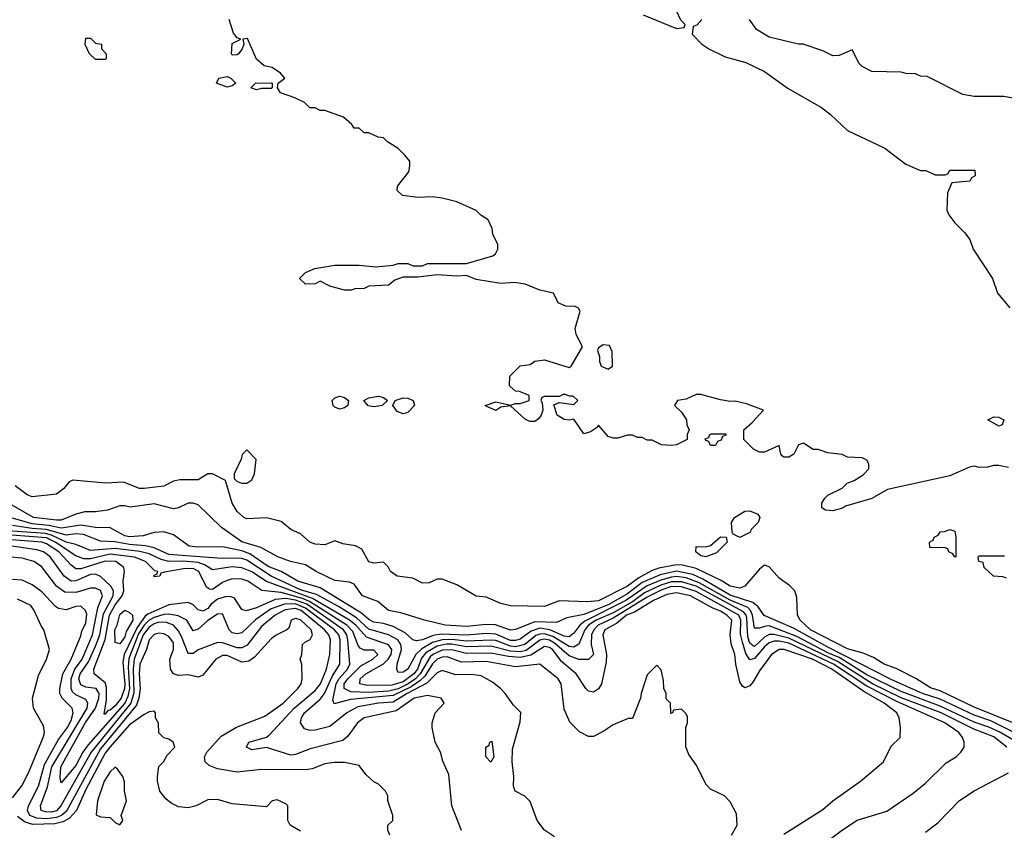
# Model space of a CAD drawing. Header units: inches. Extents: x 2348341 to 2479810, y 460419 to 613669.
# Tile 157 of 256: x 2353200 to 2357233, y 534329 to 537650. Entities that reach past the tile are written whole.
import ezdxf

# ---------------------------------------------------------------- set-up
doc = ezdxf.new("R2010")
doc.units = ezdxf.units.IN
doc.header["$MEASUREMENT"] = 0
doc.layers.add('C3553', color=7, linetype='Continuous')

msp = doc.modelspace()

# ---------------------------------------------------------------- linework, layer by layer
at = {"layer": 'C3553', "color": 2}
for points, elevation in [([(2355754, 537670), (2355890, 537614), (2355922, 537618), (2355926, 537630), (2355907.3, 537647.3), (2355890, 537686)], 54), ([(2357250, 535815.3), (2357210, 535824), (2357190, 535824), (2357163.5, 535816.5), (2357130, 535816), (2357110, 535821.2), (2357090, 535817.2), (2357010, 535781.2), (2356754.4, 535725.6), (2356690, 535689), (2356582.8, 535657.2), (2356570, 535649), (2356530, 535638), (2356500.4, 535640.4), (2356486, 535650), (2356486, 535670), (2356498, 535690), (2356510, 535702), (2356568.9, 535731.1), (2356589.1, 535750.9), (2356618, 535762), (2356654.6, 535785.4), (2356678, 535810), (2356678, 535830), (2356670, 535846), (2356650, 535855.3), (2356590, 535858), (2356568.4, 535868.4), (2356510, 535875.3), (2356470, 535888.7), (2356450, 535888.7), (2356410, 535915.3), (2356390, 535908), (2356370.5, 535869.5), (2356350, 535857.2), (2356330, 535857.2), (2356322.9, 535862.9), (2356317.2, 535870), (2356310, 535906), (2356250, 535878), (2356230, 535878), (2356206, 535890), (2356166, 535930), (2356166, 535970), (2356200.4, 535999.6), (2356246, 536050), (2356176.2, 536076.2), (2356130, 536087), (2356110, 536085.6), (2356070, 536092.3), (2355990, 536114), (2355970, 536114), (2355930, 536096), (2355894, 536090), (2355882, 536070), (2355910, 536042), (2355931.3, 536010), (2355932, 535990), (2355942, 535970), (2355934, 535950), (2355934, 535930), (2355890, 535908), (2355870, 535906), (2355828.4, 535908.4), (2355790, 535928), (2355770, 535928), (2355750, 535938), (2355730, 535938), (2355710, 535948), (2355690, 535948), (2355650, 535935.3), (2355630, 535935.3), (2355610, 535942), (2355570, 535989), (2355562, 535978), (2355538.4, 535961.6), (2355510, 535953.2), (2355470, 536014), (2355450.6, 536009.4), (2355430, 536012.7), (2355401.2, 536030), (2355387.3, 536072.7), (2355410, 536082), (2355470, 536074), (2355486, 536090), (2355467.3, 536107.3), (2355452.7, 536107.3), (2355434.6, 536114.6), (2355425.4, 536114.6), (2355410, 536106), (2355350, 536106), (2355338, 536102), (2355334, 536090), (2355339.8, 536079.8), (2355342, 536050), (2355336.3, 536030), (2355325.1, 536014.9), (2355310, 536004.5), (2355290, 536004.5), (2355271.4, 536011.4), (2355210, 536068), (2355170, 536062), (2355150, 536049.2), (2355110, 536066), (2355106, 536070), (2355150, 536084.7), (2355210, 536071.3), (2355230, 536078), (2355250, 536078), (2355286, 536090), (2355286, 536110), (2355247.3, 536127.3), (2355230, 536128), (2355206, 536150), (2355208, 536190), (2355250, 536231.3), (2355290, 536238), (2355310, 536251.3), (2355350, 536256), (2355450, 536224.7), (2355458, 536230), (2355505.2, 536310), (2355479.6, 536359.6), (2355475.1, 536384.9), (2355495.3, 536455.3), (2355488.4, 536468.4), (2355474.6, 536474.6), (2355436.4, 536476.4), (2355406, 536490), (2355386, 536530), (2355330, 536542), (2355270, 536566), (2355227.1, 536572.9), (2355170, 536569.3), (2355070, 536586), (2355030, 536602), (2354990, 536599), (2354910, 536605.2), (2354830, 536595.3), (2354770, 536595.3), (2354736.9, 536583.1), (2354710, 536562), (2354630, 536558), (2354610, 536548.7), (2354572.7, 536547.3), (2354558, 536542), (2354530, 536542), (2354470, 536558), (2354430, 536578), (2354410, 536568), (2354370, 536566), (2354346, 536590), (2354370, 536614), (2354408.9, 536631.1), (2354490, 536644.7), (2354590, 536644.7), (2354658, 536638), (2354730, 536644.7), (2354750, 536650.8), (2354790, 536651), (2354810, 536642), (2354850, 536642), (2354870, 536651.3), (2355030, 536651.3), (2355138, 536682), (2355148, 536690), (2355158, 536710), (2355158, 536730), (2355138, 536770), (2355134.6, 536794.6), (2355118, 536830), (2355088.9, 536848.9), (2355070, 536868), (2354990, 536904), (2354930, 536919), (2354890, 536924), (2354830, 536922), (2354768, 536930), (2354746, 536950), (2354747.3, 536967.3), (2354793.6, 537026.4), (2354798, 537050), (2354798, 537070), (2354776.5, 537096.5), (2354750, 537122), (2354706, 537150), (2354690, 537166), (2354668.4, 537168.4), (2354630, 537186), (2354610, 537186), (2354590, 537206), (2354570, 537206), (2354560.4, 537220.4), (2354526, 537250), (2354450, 537278), (2354430, 537278), (2354410, 537288), (2354388.4, 537288.4), (2354366, 537310), (2354326, 537330), (2354268, 537350), (2354255.3, 537370), (2354258, 537390), (2354286, 537410), (2354268, 537430), (2354233.6, 537453.6), (2354201.2, 537461.2), (2354170, 537488), (2354132.7, 537572.7), (2354114, 537570), (2354118, 537550), (2354111, 537530), (2354096, 537510), (2354090, 537505.2), (2354070, 537504), (2354066.6, 537510), (2354070, 537552), (2354106, 537570), (2354090, 537575.3), (2354075.1, 537595.1), (2354058, 537650)], 54), ([(2355994, 537650), (2355972.7, 537627.3), (2355958, 537622), (2355954, 537590), (2355994, 537550), (2356022, 537530), (2356090, 537498), (2356174.4, 537474.4), (2356250, 537438), (2356347.9, 537367.9), (2356484.7, 537290), (2356521.4, 537261.4), (2356590, 537196), (2356743.5, 537123.5), (2356830, 537058), (2356890, 537032), (2356911.6, 537031.6), (2356950, 537014), (2356990, 537014), (2357002, 537018), (2357010, 537034), (2357112.7, 537032.7), (2357114, 537010), (2357098, 537002), (2357091.6, 536988.4), (2357018, 536982), (2356999.6, 536940.4), (2356998, 536870), (2357006, 536850), (2357030, 536818), (2357070, 536778), (2357091, 536750), (2357104.7, 536710), (2357184.7, 536590), (2357204.7, 536530), (2357256, 536470)], 54), ([(2357270, 537328.7), (2357230, 537335.3), (2357110, 537335.3), (2357063.1, 537343.1), (2356916.4, 537416.4), (2356890, 537418), (2356868.4, 537428.4), (2356830, 537428.7), (2356810, 537435.3), (2356690, 537438), (2356650, 537458), (2356638, 537470), (2356610, 537526), (2356556.9, 537503.1), (2356530, 537502), (2356490, 537522), (2356409, 537549), (2356389.3, 537549.3), (2356270, 537578), (2356218, 537610), (2356188.7, 537650)], 54), ([(2357397.2, 534717.2), (2357110, 534833.3), (2356970, 534900.7), (2356930, 534912.3), (2356870, 534951.6), (2356790, 534992.3), (2356741.2, 535010), (2356696.6, 535036.6), (2356654.9, 535054.9), (2356590, 535072.3), (2356438.7, 535150), (2356397, 535190), (2356386, 535210), (2356383.1, 535283.1), (2356375.3, 535310), (2356352.5, 535332.5), (2356310, 535362), (2356270, 535408.7), (2356254.6, 535414.6), (2356250, 535415.3), (2356230, 535399), (2356170.4, 535329.6), (2356150, 535320.9), (2356110, 535329.8), (2356073.1, 535353.1), (2355970, 535401.6), (2355914.9, 535414.9), (2355890, 535416.2), (2355817.3, 535402.7), (2355788, 535392), (2355736, 535364), (2355690, 535329), (2355570, 535269), (2355524.9, 535264.9), (2355410, 535269.6), (2355350, 535246.6), (2355209.4, 535249.4), (2355170, 535259), (2355110, 535284), (2355070, 535289), (2354990, 535335.3), (2354930, 535358), (2354910, 535358), (2354877.3, 535342.7), (2354850, 535341.2), (2354810, 535362), (2354746, 535370), (2354718, 535390), (2354708.9, 535408.9), (2354690, 535428), (2354650, 535424), (2354630, 535429), (2354601.2, 535481.2), (2354574.6, 535494.6), (2354523.1, 535503.1), (2354490, 535515.3), (2354450, 535499), (2354410, 535501.2), (2354388.7, 535510), (2354350, 535544), (2354310, 535562), (2354270, 535594), (2354210, 535609), (2354130, 535605.2), (2354118, 535610), (2354090, 535635.3), (2354070, 535668.7), (2354042, 535762), (2353990, 535789.3), (2353970, 535789.2), (2353930, 535764.5), (2353855.2, 535764.8), (2353830, 535759.3), (2353790, 535739.3), (2353710, 535729.6), (2353690, 535729.6), (2353624.7, 535755.3), (2353551.9, 535751.9), (2353416.9, 535763.1), (2353402.8, 535757.2), (2353381, 535730), (2353350, 535706), (2353250, 535695.1), (2353230, 535703.7), (2353180.7, 535740.7)], 58), ([(2357370, 534680.7), (2357177.7, 534777.7), (2357110, 534801.4), (2356970, 534866.1), (2356897.6, 534890), (2356770, 534947.3), (2356510, 535079.9), (2356370, 535157.7), (2356248.9, 535208.9), (2356224.8, 535244.8), (2356202.4, 535262.4), (2356110, 535292.7), (2355998.2, 535358.2), (2355956.7, 535376.7), (2355890, 535390.5), (2355823.8, 535376.2), (2355750, 535344), (2355690, 535298.5), (2355610, 535253.3), (2355510, 535213.5), (2355440.3, 535199.7), (2355399.1, 535180.9), (2355310, 535182.9), (2355230, 535151.3), (2355210, 535149.7), (2355148.9, 535171.1), (2355110, 535172.6), (2355030, 535163.9), (2354942, 535170), (2354858, 535190), (2354760.2, 535220.2), (2354710, 535229.6), (2354666.2, 535266.2), (2354604, 535290), (2354570, 535337.2), (2354550, 535345.2), (2354490, 535353.2), (2354414, 535390), (2354370, 535417), (2354309, 535430), (2354257.2, 535450), (2354187.1, 535487.1), (2354110, 535511.5), (2354026, 535570), (2353930, 535662), (2353910, 535669.2), (2353890, 535669.2), (2353850.4, 535649.6), (2353830, 535646.6), (2353750, 535666.9), (2353652.5, 535652.5), (2353630, 535659), (2353610, 535659), (2353559.3, 535640.7), (2353510, 535633.6), (2353466.2, 535633.8), (2353430, 535624.2), (2353370, 535599.8), (2353350, 535599.3), (2353256, 535610), (2353150, 535671.5)], 62), ([(2357364.1, 534644.1), (2357212.2, 534732.2), (2357170, 534752), (2357110, 534772), (2356970, 534837.9), (2356810, 534897.7), (2356670, 534966.6), (2356556.7, 535036.7), (2356510, 535056), (2356383.6, 535123.6), (2356270, 535166.5), (2356250, 535164.8), (2356230, 535156.9), (2356210, 535158), (2356201.9, 535210), (2356193.7, 535230), (2356181.6, 535241.6), (2356110, 535271.4), (2355982.9, 535342.9), (2355930, 535362.9), (2355890, 535368.4), (2355870, 535366.6), (2355825.5, 535354.5), (2355770, 535331.1), (2355682.6, 535270), (2355514, 535186), (2355494, 535170), (2355470, 535136.3), (2355450, 535122), (2355430, 535124), (2355370.9, 535150.9), (2355330, 535156.7), (2355294.7, 535145.3), (2355250, 535112.9), (2355230, 535106.4), (2355210, 535107.3), (2355150, 535133), (2355110, 535135.2), (2355030, 535128.1), (2354927.2, 535132.8), (2354893.1, 535126.9), (2354849.7, 535109.7), (2354825.3, 535105.3), (2354810, 535109.5), (2354778.5, 535138.5), (2354730, 535164.2), (2354690, 535176.4), (2354650, 535181.4), (2354630, 535192.6), (2354599.3, 535219.3), (2354430, 535323.1), (2354339.5, 535350), (2354270, 535388.8), (2354217.6, 535410), (2354142, 535462), (2354110, 535474.5), (2354030, 535489.8), (2353930, 535488.6), (2353893.3, 535493.3), (2353830, 535539.3), (2353790, 535552.3), (2353750, 535549.4), (2353705.1, 535534.9), (2353650, 535531.1), (2353630, 535535.1), (2353570, 535567.8), (2353510.3, 535569.7), (2353450, 535579.4), (2353370, 535566.6), (2353318.4, 535578.4), (2353250, 535584.4), (2353170, 535607.3)], 66), ([(2356490, 534271), (2356570, 534331), (2356630, 534371), (2356752.1, 534407.9), (2356859.1, 534480.9), (2356910, 534522.8), (2356994.8, 534605.2), (2357035.3, 534630), (2357055.3, 534650), (2357068.7, 534670), (2357069, 534690), (2357061.2, 534710), (2357046, 534730), (2356989.4, 534770), (2356795.4, 534855.4), (2356670, 534919.6), (2356532.8, 535010), (2356350, 535095.3), (2356310, 535103.9), (2356290, 535103.9), (2356270, 535097.5), (2356250, 535080.9), (2356210, 535033.5), (2356190, 535027.6), (2356174.2, 535054.2), (2356160.2, 535100.2), (2356152.9, 535132.9), (2356153.7, 535190), (2356145, 535210), (2355970, 535307.9), (2355910, 535326.6), (2355870, 535327.5), (2355830, 535314.3), (2355770, 535284.2), (2355630, 535198.5), (2355569.2, 535170), (2355551.2, 535150), (2355541.8, 535130), (2355540.3, 535090), (2355550.4, 535050), (2355530, 535029.6), (2355490, 535028.4), (2355450, 535044.5), (2355390, 535096.5), (2355370, 535108.6), (2355350, 535112.6), (2355330, 535108.3), (2355273.6, 535066.4), (2355250, 535060.9), (2355210, 535063.2), (2355130, 535083.9), (2355030, 535081.1), (2354970, 535092.3), (2354947.9, 535092.1), (2354910, 535084.2), (2354863.8, 535056.2), (2354846, 535034), (2354828.7, 534990), (2354814.3, 534970), (2354770, 534937.5), (2354723.3, 534923.3), (2354622.3, 534922.3), (2354592.7, 534930), (2354593.6, 534950), (2354617.6, 534970), (2354690, 535011.3), (2354708.7, 535030), (2354721.2, 535050), (2354723.9, 535070), (2354710, 535089.7), (2354619.8, 535119.8), (2354576.8, 535170), (2354550.7, 535190.7), (2354398.9, 535278.9), (2354210, 535349), (2354150, 535388.7), (2354110, 535404.2), (2354070, 535408.7), (2353990, 535396.3), (2353957.2, 535417.2), (2353930, 535426.4), (2353870, 535431.6), (2353809.9, 535429.9), (2353778.7, 535438.7), (2353730, 535461.7), (2353691.5, 535471.5), (2353590, 535484.3), (2353490, 535475.6), (2353430, 535500.4), (2353390, 535509.1), (2353330, 535538.5), (2353305.2, 535545.2), (2353110, 535558.4)], 74), ([(2357243.6, 534670), (2357190, 534711.6), (2357105.5, 534745.5), (2356974.3, 534810), (2356810, 534872.3), (2356693.3, 534930), (2356550, 535020.6), (2356350, 535116.7), (2356290, 535131.9), (2356270, 535131.6), (2356250, 535120.9), (2356210, 535082.3), (2356204.7, 535084.7), (2356190, 535095.6), (2356181.6, 535121.6), (2356177.7, 535197.7), (2356175.7, 535210), (2356164.8, 535224.8), (2355970, 535328.9), (2355910, 535346.9), (2355870, 535347.5), (2355825.9, 535334.1), (2355758.5, 535301.5), (2355710, 535265.7), (2355630, 535220.2), (2355561.6, 535190), (2355530, 535169.8), (2355514.3, 535150), (2355490, 535091.8), (2355470, 535079.8), (2355450, 535082.9), (2355383.1, 535123.1), (2355350, 535134.1), (2355330, 535133.3), (2355313.3, 535126.7), (2355269, 535091), (2355230, 535081.5), (2355210, 535083.4), (2355150, 535106.2), (2355130, 535108.7), (2355030, 535104.3), (2354970, 535111.4), (2354930, 535109.9), (2354890, 535098.1), (2354846.7, 535073.3), (2354822.4, 535050), (2354790, 534989.7), (2354770, 534977), (2354750, 534975.3), (2354744.5, 534990), (2354745.4, 535010), (2354763.8, 535070), (2354761.4, 535090), (2354748, 535110), (2354710, 535129.8), (2354630, 535153.5), (2354579.1, 535199.1), (2354506, 535246), (2354414.8, 535294.8), (2354350, 535314.1), (2354229.7, 535370), (2354130, 535435.7), (2354110, 535442.9), (2354010, 535443.5), (2353810, 535459.3), (2353750, 535485.7), (2353714.5, 535494.5), (2353650, 535499.5), (2353589.2, 535510.8), (2353530, 535513.5), (2353461.6, 535541.6), (2353430, 535544.1), (2353390, 535538.7), (2353310, 535561.3), (2353250, 535565.2), (2353170, 535578.4)], 70), ([(2356115.3, 534310), (2356138, 534350), (2356136.4, 534396.4), (2356110, 534446), (2356086, 534470), (2356030, 534498), (2356010, 534518), (2355972.9, 534592.9), (2355940.2, 534640.2), (2355928.4, 534671.6), (2355928, 534750), (2355935.3, 534770), (2355934.6, 534794.6), (2355930, 534806), (2355910, 534826), (2355878, 534822), (2355874, 534810), (2355867.3, 534807.3), (2355866, 534850), (2355848.4, 534868.4), (2355848, 534890), (2355838, 534910), (2355836.4, 534943.6), (2355827.3, 534987.3), (2355810, 535006), (2355770, 534966), (2355744.7, 534890), (2355742, 534870), (2355710, 534788), (2355692.7, 534787.3), (2355630, 534762), (2355590, 534734), (2355550, 534714), (2355530, 534714), (2355492.5, 534732.5), (2355452.9, 534772.9), (2355430, 534826), (2355418, 534930), (2355405.2, 534950), (2355329.6, 535009.6), (2355230, 534998.9), (2355110, 535020.8), (2355010, 535018.7), (2354950, 535039.8), (2354930, 535039), (2354910, 535030.6), (2354890, 535011.9), (2354859.3, 534960.7), (2354839, 534941), (2354802.8, 534917.2), (2354730, 534881.1), (2354555.1, 534864.9), (2354487.5, 534847.5), (2354482.7, 534862.7), (2354496, 534930), (2354508.4, 534951.6), (2354541.8, 534990), (2354551.9, 535010), (2354543.7, 535110), (2354539.4, 535130), (2354526.3, 535150), (2354375.3, 535255.3), (2354330, 535272.5), (2354290, 535278.4), (2354245.7, 535274.3), (2354170, 535240.9), (2354127.8, 535227.8), (2354110, 535233.2), (2354079.7, 535279.7), (2354066.2, 535286.2), (2354046.6, 535286.6), (2354010, 535275.6), (2353984.1, 535255.9), (2353970, 535237.6), (2353950, 535226.3), (2353930, 535232.7), (2353910, 535252.7), (2353890, 535262.7), (2353810, 535252.6), (2353725, 535215), (2353713.8, 535206.2), (2353680.3, 535159.7), (2353627.1, 535050), (2353622.4, 535017.6), (2353630, 534928), (2353628.7, 534910), (2353615, 534870), (2353590, 534839.8), (2353570, 534822), (2353560.5, 534819.5), (2353550, 534805.1), (2353545.6, 534805.6), (2353555.8, 534864.2), (2353555.8, 534915.8), (2353550, 534934), (2353504.2, 534970), (2353503.5, 534990), (2353549.4, 535110.6), (2353567.9, 535210), (2353590, 535252.4), (2353619.7, 535290), (2353625.7, 535310), (2353622.9, 535350), (2353629.2, 535390), (2353625.6, 535405.6), (2353592.7, 535430), (2353550, 535431.9), (2353450, 535399.8), (2353430, 535399.7), (2353410, 535415.1), (2353359.8, 535470), (2353310, 535502.9), (2353290, 535509.1), (2353130, 535521.2)], 82), ([(2356330, 534314), (2356490, 534414), (2356530, 534450.6), (2356644, 534530), (2356738, 534610), (2356770, 534674), (2356806, 534710), (2356808, 534750), (2356802, 534790), (2356793.2, 534810), (2356740.7, 534850), (2356657.4, 534897.4), (2356526.3, 534990), (2356447.6, 535030), (2356330.5, 535069.5), (2356310, 535069.4), (2356279.1, 535050), (2356230, 534982.7), (2356203.4, 534936.6), (2356190, 534921.2), (2356170, 534913.2), (2356160.1, 534920.1), (2356150, 534938), (2356133.6, 535010), (2356129.4, 535049.4), (2356113.6, 535093.6), (2356109.3, 535130), (2356116.4, 535190), (2356096.9, 535210), (2356070, 535226.3), (2356039, 535239), (2355947.3, 535290), (2355890, 535302.5), (2355850, 535294.8), (2355796.4, 535270), (2355717.6, 535222.4), (2355685.5, 535210), (2355644.2, 535175.8), (2355597, 535150), (2355588.9, 535130), (2355603.9, 535050), (2355602.2, 535017.8), (2355582.8, 534930), (2355570, 534908.7), (2355550, 534895.3), (2355530, 534899), (2355519, 534910), (2355479.5, 534970), (2355420, 535020), (2355381.7, 535070), (2355370, 535078.8), (2355350, 535082.4), (2355293.1, 535046.9), (2355250, 535037.6), (2355201.4, 535041.4), (2355130, 535054.6), (2355030, 535053.6), (2354969.2, 535069.2), (2354930, 535067.9), (2354891.4, 535050), (2354880.6, 535039.4), (2354840.4, 534970), (2354821.2, 534950), (2354791.2, 534928.8), (2354750, 534909), (2354710, 534899.4), (2354630, 534893.5), (2354556, 534896), (2354528.7, 534910), (2354529, 534930), (2354543.1, 534950), (2354596.5, 535003.5), (2354646, 535030), (2354666.6, 535050), (2354650, 535066.6), (2354610, 535067.3), (2354594.9, 535074.9), (2354586.3, 535086.3), (2354563.6, 535143.6), (2354540.3, 535170), (2354386.5, 535266.5), (2354358.2, 535278.2), (2354270, 535303), (2354191, 535311), (2354134.5, 535350), (2354110, 535358.5), (2354070, 535358.9), (2354050, 535352.8), (2354030, 535344.2), (2353990, 535315.6), (2353977.6, 535317.6), (2353965.1, 535325.1), (2353933.5, 535390), (2353910, 535401.2), (2353870, 535400.9), (2353792.7, 535387.3), (2353778, 535382), (2353774, 535370), (2353750, 535368), (2353750, 535374), (2353762, 535378), (2353766, 535390), (2353752.7, 535392.7), (2353714.5, 535430), (2353670, 535447.9), (2353570, 535460.7), (2353490, 535442), (2353461.7, 535441.7), (2353430, 535454), (2353344.4, 535510), (2353310, 535526.7), (2353150, 535539.9)], 78), ([(2355390, 534302.7), (2355349, 534330), (2355319, 534370), (2355290, 534448), (2355268.9, 534468.9), (2355229.3, 534489.3), (2355222, 534510), (2355224, 534550), (2355217.2, 534610), (2355218, 534662), (2355250, 534774), (2355252.5, 534812.5), (2355222, 534842), (2355188.7, 534890), (2355169, 534910), (2355135.9, 534935.9), (2355090, 534962), (2355050, 534967.6), (2354986.5, 534966.5), (2354930, 534984.5), (2354910, 534974), (2354868, 534932), (2354787.2, 534890), (2354730, 534854.3), (2354670, 534849.8), (2354585.1, 534834.9), (2354539.3, 534810), (2354470, 534754), (2354410, 534739.6), (2354390, 534738.4), (2354365.6, 534745.6), (2354349.5, 534769.5), (2354354.5, 534790), (2354365.6, 534810), (2354430, 534866.3), (2354448.7, 534890), (2354480.2, 534959.8), (2354510.8, 535010), (2354512.2, 535110), (2354506.2, 535130), (2354488.8, 535150), (2354370, 535239.9), (2354330, 535256.7), (2354283.9, 535256.1), (2354230, 535236.8), (2354166.6, 535193.4), (2354110, 535138.4), (2354090, 535134), (2354070, 535138.4), (2354057, 535150), (2354030, 535216), (2354010, 535215.1), (2353970, 535188.4), (2353930, 535153.6), (2353910, 535147), (2353884.2, 535190), (2353848.2, 535208.2), (2353810, 535214.2), (2353790, 535212.7), (2353750, 535200.7), (2353730, 535189.9), (2353709.7, 535170.3), (2353686.5, 535133.5), (2353646.9, 535033.1), (2353644.2, 534995.8), (2353649.6, 534910), (2353642.8, 534877.2), (2353630.1, 534850), (2353480.4, 534679.6), (2353458.2, 534650), (2353430, 534595.1), (2353370, 534524), (2353364.7, 534544.7), (2353368.7, 534590), (2353469.4, 534770.6), (2353509.8, 534830), (2353524.4, 534870), (2353524.7, 534890), (2353513.3, 534910), (2353470, 534916), (2353450, 534925.1), (2353441.6, 534950), (2353447.2, 534970), (2353481.1, 535018.9), (2353510, 535083.1), (2353528.4, 535130), (2353543.5, 535216.5), (2353581.8, 535290), (2353583.5, 535310), (2353573.5, 535330), (2353530, 535368.4), (2353510, 535378.5), (2353490, 535377.4), (2353430, 535350.8), (2353409.8, 535349.8), (2353381.1, 535370), (2353324.2, 535450), (2353297, 535470), (2353270, 535478.8), (2353150, 535496.3)], 86), ([(2355010, 534328), (2354969.3, 534430), (2354957.5, 534557.5), (2354932.9, 534612.9), (2354924, 534650), (2354902, 534690), (2354888.7, 534750), (2354888.7, 534770), (2354902, 534810), (2354938, 534850), (2354926, 534870), (2354870, 534880.9), (2354814.8, 534870), (2354741.2, 534818.8), (2354610, 534789.6), (2354583.8, 534770), (2354544.4, 534715.6), (2354522.6, 534697.4), (2354390, 534662.4), (2354330, 534639.6), (2354310, 534637.6), (2354210, 534669.2), (2354150, 534659), (2354128.7, 534670), (2354138, 534690), (2354210, 534710.7), (2354221.2, 534718.8), (2354324.4, 534830), (2354410, 534902.6), (2354431.1, 534928.9), (2354456, 534990), (2354469.7, 535050), (2354473.1, 535110), (2354466, 535130), (2354448.7, 535150), (2354353.2, 535230), (2354330, 535237.5), (2354287.7, 535232.3), (2354245.7, 535210), (2354190, 535163.5), (2354131.7, 535088.3), (2354110, 535077.3), (2354090, 535076.4), (2354030, 535097.7), (2354010, 535098.7), (2353930, 535069.2), (2353910, 535053.2), (2353890, 535054), (2353862.8, 535122.8), (2353848.3, 535148.3), (2353829, 535169), (2353800.5, 535180.5), (2353770, 535181.4), (2353750, 535175.4), (2353730, 535161.8), (2353705.8, 535130), (2353668.4, 535030), (2353664.1, 534990), (2353667.4, 534892.6), (2353654.5, 534850), (2353491.7, 534650), (2353367.4, 534430), (2353350, 534409.8), (2353330, 534403.2), (2353304.6, 534404.6), (2353287, 534410), (2353284.7, 534430), (2353313, 534507), (2353330.7, 534590), (2353475.5, 534830), (2353479.1, 534850), (2353470, 534865.1), (2353430, 534884.4), (2353416.3, 534896.3), (2353409.8, 534910), (2353410.6, 534950), (2353424.8, 534990), (2353454.8, 535030), (2353497.7, 535130), (2353519.6, 535240.4), (2353538.7, 535290), (2353530, 535311.3), (2353510, 535320.5), (2353490, 535320.7), (2353430, 535303.1), (2353384.6, 535304.6), (2353350, 535329.6), (2353289.4, 535410), (2353257.2, 535430), (2353210, 535444.2), (2353150.4, 535449.6)], 90), ([(2357242, 535362), (2357227.3, 535367.3), (2357188, 535370), (2357150, 535406), (2357146, 535426), (2357128, 535430), (2357126, 535450), (2357130, 535454), (2357234, 535454)], 54), ([(2354715.3, 534310), (2354708, 534330), (2354708, 534350), (2354728, 534370), (2354728, 534390), (2354708, 534450), (2354708, 534470), (2354698, 534490), (2354670, 534518), (2354650, 534528), (2354618, 534558), (2354590, 534595.3), (2354530, 534607), (2354487.5, 534607.5), (2354450, 534601.6), (2354398.3, 534581.7), (2354370, 534576.9), (2354190, 534578.7), (2354090, 534568), (2354010, 534580.7), (2353975.1, 534595.1), (2353959, 534610), (2353957.2, 534630), (2353966, 534650), (2354024.4, 534715.6), (2354087.8, 534752.2), (2354203.8, 534796.2), (2354279.3, 534850), (2354339.3, 534910), (2354352.7, 534930), (2354357.2, 534950), (2354355.3, 535010), (2354348.7, 535030), (2354355.3, 535050), (2354358, 535090), (2354370, 535102), (2354390, 535111.3), (2354399.3, 535130), (2354393.6, 535150), (2354350, 535191.3), (2354330, 535197), (2354311.3, 535190), (2354302, 535158), (2354294, 535150), (2354250, 535129), (2354230, 535113.2), (2354161.7, 535038.3), (2354138, 535022), (2354110, 535017.6), (2354050, 535044.7), (2354030, 535046), (2354002.4, 535030), (2353950, 534964.5), (2353930, 534957), (2353890, 534966.6), (2353850, 534963.6), (2353829.7, 534969.7), (2353817.6, 534990), (2353814.7, 535030), (2353829.6, 535070), (2353830, 535097.2), (2353810, 535122.9), (2353790, 535134.7), (2353770, 535136.9), (2353750, 535131.3), (2353730, 535109.2), (2353718.9, 535070), (2353691.5, 535010), (2353688.8, 534970), (2353693.2, 534910), (2353687.5, 534870), (2353677.5, 534842.5), (2353530, 534663.1), (2353391.6, 534408.4), (2353371.3, 534390), (2353350, 534381.8), (2353310, 534376.7), (2353270, 534379.2), (2353240.9, 534390), (2353231.7, 534410), (2353235.8, 534430), (2353276.8, 534510), (2353300.5, 534599.5), (2353359.1, 534700.9), (2353395.1, 534750), (2353410, 534779.1), (2353418.9, 534810), (2353414, 534830), (2353373, 534870), (2353364.2, 534890), (2353363.6, 534910), (2353376.9, 534970), (2353411, 535030), (2353450, 535126), (2353454, 535146), (2353470, 535178), (2353474.5, 535214.5), (2353469.4, 535230), (2353450, 535247), (2353430, 535245.6), (2353390, 535233), (2353358, 535238), (2353345.6, 535245.6), (2353290, 535305.6), (2353250, 535334.5), (2353210, 535354.5), (2353170, 535357)], 94), ([(2353170, 534462.8), (2353208, 534512), (2353235.6, 534564.4), (2353296.2, 534710), (2353300.9, 534730), (2353297.5, 534757.5), (2353256, 534830), (2353252, 534870), (2353276.9, 534963.1), (2353309.4, 535030), (2353321.2, 535070), (2353299, 535150), (2353287, 535167), (2353259.3, 535230), (2353245.2, 535250), (2353190, 535276.2)], 98), ([(2354350, 534326), (2354308, 534350), (2354298, 534370), (2354298, 534430), (2354290, 534438), (2354254.6, 534454.6), (2354234, 534450), (2354210, 534426), (2354070, 534438), (2354010, 534455.3), (2353970, 534454), (2353922, 534430), (2353890, 534421.2), (2353850, 534425.2), (2353820.2, 534440.2), (2353798.6, 534458.6), (2353774, 534490), (2353764, 534530), (2353764, 534550), (2353769.2, 534590.8), (2353788, 534610), (2353803.1, 534636.9), (2353835.3, 534670), (2353828, 534690), (2353810, 534702), (2353790, 534708), (2353770, 534728), (2353768.4, 534768.4), (2353755.3, 534790), (2353755.3, 534810), (2353750, 534818), (2353730, 534815.3), (2353710, 534804), (2353650, 534761.3), (2353568.3, 534670), (2353550, 534645.1), (2353470, 534496.9), (2353432.8, 534410), (2353402.5, 534377.5), (2353375.9, 534364.1), (2353344.1, 534355.8), (2353253.4, 534353.4), (2353222.6, 534362.6), (2353190, 534386.3)], 98), ([(2356910, 534322), (2356960.2, 534359.8), (2357050, 534451.3), (2357110, 534491.3), (2357250, 534564.7)], 70)]:
    msp.add_lwpolyline(points, dxfattribs=dict(at, elevation=elevation))
for points, elevation in [([(2353510, 537486), (2353486, 537510), (2353468.4, 537548.4), (2353470, 537574), (2353490, 537574), (2353510, 537554), (2353534, 537550), (2353534, 537530), (2353554, 537510), (2353554, 537490), (2353550, 537486)], 54), ([(2354050, 537373.2), (2354006, 537390), (2354015.3, 537410), (2354050, 537417.3), (2354064.7, 537410), (2354084.7, 537390), (2354070, 537379)], 54), ([(2354170, 537362), (2354146, 537370), (2354166, 537390), (2354231, 537391), (2354234, 537390), (2354234, 537370), (2354230, 537368), (2354190, 537368)], 54), ([(2355590, 536318), (2355570, 536306), (2355566, 536294), (2355574, 536270), (2355574, 536250), (2355582, 536230), (2355610, 536218), (2355628, 536230), (2355626, 536290), (2355615.3, 536315.3)], 54), ([(2354510, 536054.5), (2354490, 536062.7), (2354483.7, 536070), (2354479.3, 536090), (2354490, 536100.7), (2354510, 536108), (2354530, 536102), (2354546.8, 536090), (2354544, 536070), (2354530, 536059.5)], 54), ([(2354650, 536063.6), (2354627.7, 536067.7), (2354608.7, 536090), (2354630, 536100.7), (2354670, 536107.3), (2354690, 536102.8), (2354706, 536090), (2354684.7, 536070), (2354670, 536066)], 54), ([(2354770, 536035.6), (2354745.4, 536045.4), (2354728.7, 536070), (2354737.2, 536090), (2354770, 536100.4), (2354790, 536099.3), (2354811, 536090), (2354817.3, 536070), (2354790, 536040.7)], 54), ([(2357210, 535985.1), (2357166, 536010), (2357190, 536022.8), (2357210, 536022), (2357231.3, 536010), (2357224.7, 535990)], 50), ([(2356030, 535906), (2356022, 535922), (2356010, 535926), (2356007.3, 535932.7), (2356022, 535938), (2356026, 535950), (2356032.7, 535952.7), (2356092.7, 535952.7), (2356092.7, 535947.3), (2356078, 535942), (2356072.7, 535927.3), (2356058, 535922), (2356050, 535906)], 54), ([(2354130, 535888), (2354111.1, 535868.9), (2354106.8, 535850), (2354078, 535790), (2354078, 535770), (2354090, 535758), (2354110, 535751.3), (2354130, 535751.3), (2354150, 535764.7), (2354161.2, 535790), (2354168.4, 535848.4)], 58), ([(2356150, 535529), (2356122, 535542), (2356118, 535550), (2356115.3, 535590), (2356128, 535610), (2356170, 535636), (2356190, 535638), (2356223.6, 535623.6), (2356231, 535610), (2356224.7, 535590), (2356197.3, 535562.7), (2356190, 535549.2)], 54), ([(2357030, 535448), (2357022, 535462), (2357006, 535470), (2357002, 535482), (2356990, 535486), (2356927.3, 535487.3), (2356926, 535510), (2356942, 535518), (2356946, 535530), (2356962, 535538), (2356970, 535552), (2356987.3, 535552.7), (2357010, 535562), (2357030, 535554), (2357034, 535530), (2357034, 535450)], 54), ([(2356010, 535449.4), (2355990, 535454), (2355969, 535470), (2355970, 535492), (2356010, 535491), (2356030, 535496), (2356070, 535531), (2356094, 535530), (2356098, 535510), (2356054.4, 535465.6)], 54), ([(2353610, 535093.2), (2353590, 535098), (2353589.8, 535150), (2353599.5, 535170), (2353610, 535213.4), (2353630, 535230.4), (2353650, 535222), (2353662, 535210), (2353662.4, 535190), (2353636.3, 535143.7), (2353630, 535122)], 78), ([(2355130, 534608.7), (2355109, 534630), (2355108.7, 534670), (2355122, 534678), (2355126, 534690), (2355134, 534694), (2355142, 534630)], 86), ([(2353590, 534588), (2353570, 534568.7), (2353546, 534530), (2353518.8, 534450), (2353512.7, 534392.7), (2353530, 534384.7), (2353570, 534382), (2353590, 534362), (2353610, 534352), (2353622, 534370), (2353615.3, 534390), (2353637.2, 534450), (2353628.9, 534491.1), (2353628.4, 534528.4), (2353622, 534550), (2353600.4, 534580.4)], 102)]:
    msp.add_lwpolyline(points, close=True, dxfattribs=dict(at, elevation=elevation))

doc.saveas('drawing.dxf')
